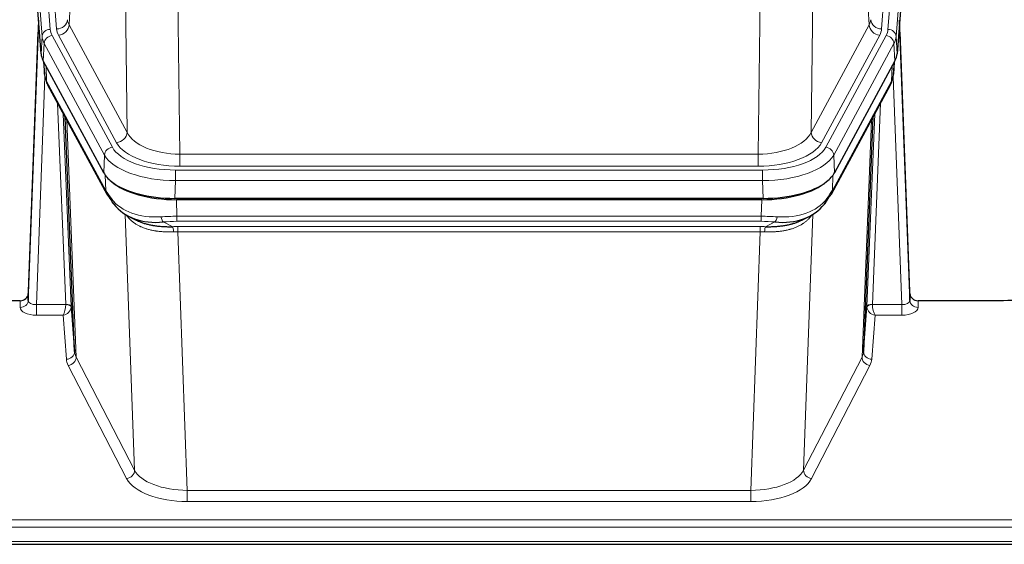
# Model space of a CAD drawing. Header units: inches. Extents: x 0 to 23760, y -13 to 16800.
# Tile 175 of 207: x 18358 to 18720, y 13654 to 13847. Entities that reach past the tile are written whole.
import ezdxf

# ---------------------------------------------------------------- set-up
doc = ezdxf.new("R2010")
doc.units = ezdxf.units.IN
doc.layers.add('254', color=7, linetype='Continuous', true_color=0xffffff)

msp = doc.modelspace()

# ---------------------------------------------------------------- linework, layer by layer
at = {"layer": '254', "color": 110, "linetype": 'Continuous', "lineweight": 13}
for p, q in [((18356.147, 14017.155), (18369.258, 13843.794)), ((18358.539, 14016.72), (18371.605, 13843.947)), ((18688.051, 14016.72), (18674.984, 13843.947)), ((18677.331, 13843.794), (18690.442, 14017.155)), ((18366.264, 13841.224), (18353.153, 14014.585)), ((18693.436, 14014.585), (18680.325, 13841.224)), ((18380.53, 13919.716), (18376.179, 13845.464)), ((18670.411, 13845.464), (18666.059, 13919.716)), ((18397.531, 13805.921), (18396.573, 13881.572)), ((18650.017, 13881.572), (18649.059, 13805.921)), ((18416.005, 13874.382), (18416.973, 13797.886)), ((18629.616, 13797.886), (18630.585, 13874.382)), ((18376.179, 13845.464), (18397.531, 13805.921)), ((18649.059, 13805.921), (18670.411, 13845.464)), ((18365.891, 13834.852), (18366.264, 13841.224)), ((18367.049, 13838.647), (18366.675, 13832.274)), ((18389.223, 13797.581), (18367.049, 13838.647)), ((18369.955, 13841.503), (18392.129, 13800.438)), ((18393.655, 13802.112), (18372.303, 13841.656)), ((18652.935, 13802.112), (18674.287, 13841.656)), ((18654.46, 13800.438), (18676.634, 13841.503)), ((18679.541, 13838.647), (18657.367, 13797.581)), ((18679.914, 13832.274), (18679.541, 13838.647)), ((18680.325, 13841.224), (18680.699, 13834.852)), ((18366.805, 13832.033), (18367.16, 13827.349)), ((18679.43, 13827.349), (18679.784, 13832.033)), ((18367.726, 13830.328), (18367.945, 13824.77)), ((18678.645, 13824.77), (18678.863, 13830.328)), ((18367.309, 13826.378), (18364.178, 13742.526)), ((18367.945, 13824.77), (18389.692, 13784.494)), ((18656.898, 13784.494), (18678.645, 13824.77)), ((18682.411, 13742.526), (18679.28, 13826.378)), ((18374.984, 13742.613), (18371.962, 13816.664)), ((18674.628, 13816.664), (18671.605, 13742.613)), ((18374.089, 13812.724), (18376.982, 13741.847)), ((18375.329, 13810.429), (18378.796, 13723.219)), ((18667.794, 13723.219), (18671.261, 13810.429)), ((18669.608, 13741.847), (18672.501, 13812.724)), ((18388.929, 13791.06), (18389.223, 13797.581)), ((18416.973, 13797.886), (18629.616, 13797.886)), ((18416.973, 13793.472), (18416.973, 13797.886)), ((18629.616, 13793.472), (18629.616, 13797.886)), ((18657.367, 13797.581), (18657.66, 13791.06)), ((18415.385, 13792.048), (18631.205, 13792.048)), ((18415.385, 13788.143), (18415.385, 13792.048)), ((18629.616, 13793.472), (18416.973, 13793.472)), ((18631.205, 13788.143), (18631.205, 13792.048)), ((18389.692, 13784.494), (18389.515, 13790.13)), ((18415.385, 13788.143), (18415.092, 13781.622)), ((18631.205, 13788.143), (18415.385, 13788.143)), ((18631.498, 13781.622), (18631.205, 13788.143)), ((18657.074, 13790.13), (18656.898, 13784.494)), ((18415.683, 13781.14), (18415.874, 13775.049)), ((18630.716, 13775.049), (18630.906, 13781.14)), ((18400.281, 13681.604), (18396.845, 13775.744)), ((18415.874, 13773.184), (18415.874, 13775.049)), ((18415.874, 13775.049), (18630.716, 13775.049)), ((18630.716, 13773.184), (18630.716, 13775.049)), ((18649.744, 13775.744), (18646.308, 13681.604)), ((18410.85, 13772.955), (18414.303, 13771.21)), ((18630.716, 13773.184), (18415.874, 13773.184)), ((18416.216, 13769.376), (18416.216, 13771.241)), ((18416.216, 13771.241), (18630.374, 13771.241)), ((18630.374, 13769.376), (18630.374, 13771.241)), ((18632.286, 13771.21), (18635.74, 13772.955)), ((18416.216, 13769.376), (18419.69, 13674.2)), ((18630.374, 13769.376), (18416.216, 13769.376)), ((18626.9, 13674.2), (18630.374, 13769.376)), ((18358.187, 13741.525), (18358.198, 13743.973)), ((18364.178, 13742.526), (18364.178, 13738.611)), ((18364.178, 13742.526), (18374.983, 13742.526)), ((18671.606, 13742.526), (18682.411, 13742.526)), ((18682.411, 13742.526), (18682.411, 13738.611)), ((18688.392, 13743.973), (18688.402, 13741.525)), ((18364.178, 13738.611), (18374.02, 13738.611)), ((18375.214, 13722.462), (18374.02, 13738.611)), ((18672.569, 13738.611), (18671.375, 13722.462)), ((18682.411, 13738.611), (18672.569, 13738.611)), ((18378.796, 13723.219), (18400.281, 13681.604)), ((18646.308, 13681.604), (18667.794, 13723.219)), ((18397.373, 13678.541), (18375.887, 13720.155)), ((18670.702, 13720.155), (18649.217, 13678.541)), ((18419.69, 13674.2), (18419.69, 13670.099)), ((18419.69, 13674.2), (18626.9, 13674.2)), ((18626.9, 13674.2), (18626.9, 13670.099)), ((18626.9, 13670.099), (18419.69, 13670.099)), ((18245.295, 13663.338), (18802.295, 13663.338)), ((18245.295, 13660.604), (18802.295, 13660.604)), ((18245.295, 13655.356), (18802.295, 13655.356))]:
    msp.add_line(p, q, dxfattribs=at)
at = {"layer": '254', "color": 2, "linetype": 'Continuous', "lineweight": 25}
for p, q in [((18365.891, 13834.852), (18352.773, 14008.306)), ((18693.817, 14008.306), (18680.699, 13834.852)), ((18364.954, 13847.233), (18361.196, 13746.595)), ((18685.393, 13746.595), (18681.636, 13847.233)), ((18361.186, 13744.058), (18364.874, 13842.84)), ((18681.716, 13842.84), (18685.404, 13744.058)), ((18388.929, 13791.06), (18366.675, 13832.274)), ((18366.803, 13832.038), (18367.166, 13827.236)), ((18367.16, 13827.349), (18366.989, 13831.693)), ((18679.914, 13832.274), (18657.66, 13791.06)), ((18679.423, 13827.236), (18679.787, 13832.038)), ((18679.601, 13831.693), (18679.43, 13827.349)), ((18367.16, 13827.349), (18367.166, 13827.236)), ((18679.423, 13827.236), (18679.43, 13827.349)), ((18368.304, 13823.44), (18390.051, 13783.164)), ((18656.538, 13783.164), (18678.286, 13823.44)), ((18378.21, 13725.229), (18374.783, 13811.44)), ((18671.807, 13811.44), (18668.379, 13725.229)), ((18631.498, 13781.622), (18415.092, 13781.622)), ((18630.906, 13781.14), (18415.683, 13781.14)), ((18398.192, 13774.988), (18400.936, 13773.602)), ((18645.604, 13773.576), (18648.397, 13774.988)), ((18361.196, 13746.595), (18361.186, 13744.058)), ((18685.404, 13744.058), (18685.393, 13746.595)), ((18358.198, 13743.973), (18245.295, 13743.973)), ((18376.982, 13741.847), (18378.21, 13725.229)), ((18668.379, 13725.229), (18669.608, 13741.847)), ((18718.295, 13743.973), (18688.392, 13743.973)), ((18245.295, 13654.341), (18802.295, 13654.341))]:
    msp.add_line(p, q, dxfattribs=at)
at = {"layer": '254', "color": 110, "linetype": 'Continuous', "lineweight": 13}
for centre, major_axis, ratio, start_param, end_param in [((18364.874, 13840.687), (0.214, 6.443), 0.0117452, 0.5090713, 1.2305416), ((18371.605, 13847.495), (3.989, 0.302), 0.8864705, 4.6454478, 6.1638843), ((18395.623, 13847.885), (20.038, 0.241), 0.4621297, 3.1708089, 3.3799603), ((18650.966, 13847.885), (-20.038, 0.241), 0.4621297, 2.903225, 3.1123764), ((18674.984, 13847.495), (3.989, -0.302), 0.8864705, 3.2608937, 4.7793301), ((18681.716, 13840.687), (-0.214, 6.443), 0.0117452, 5.0526437, 5.774114), ((18367.872, 13842.748), (2.998, -0.112), 0.4302668, 3.1576572, 3.7226285), ((18369.258, 13841.133), (2.991, 0.226), 0.8864705, 1.5038552, 3.0222916), ((18393.276, 13844.185), (24.033, 0.005), 0.4611335, 3.1763491, 3.3855005), ((18395.623, 13844.337), (24.033, 0.005), 0.4611335, 3.1763491, 3.3855005), ((18372.303, 13845.204), (3.52, 1.9), 0.8606628, 4.2773553, 5.7957917), ((18674.287, 13845.204), (3.52, -1.9), 0.8606628, 3.6289862, 5.1474227), ((18650.966, 13844.337), (-24.033, 0.005), 0.4611335, 2.8976848, 3.1068362), ((18653.313, 13844.185), (-24.033, 0.005), 0.4611335, 2.8976848, 3.1068362), ((18677.331, 13841.133), (2.991, -0.226), 0.8864705, 0.119301, 1.6377375), ((18678.717, 13842.748), (2.998, 0.112), 0.4302668, 5.7021495, 6.2671208), ((18393.276, 13841.524), (-27.028, 0.171), 0.4605352, 0.0378207, 0.2469722), ((18369.955, 13838.842), (2.64, 1.425), 0.8606628, 1.1357626, 2.6541991), ((18676.634, 13838.842), (2.64, -1.425), 0.8606628, 0.4873936, 2.00583), ((18653.313, 13841.524), (27.028, 0.171), 0.4605352, 6.0362132, 6.2453646), ((18394.955, 13807.56), (-27.539, 20.422), 0.1820474, 0.3394732, 0.3714531), ((18371.824, 13825.34), (3.52, 1.9), 0.8606628, 2.7414655, 3.1415888), ((18674.766, 13825.34), (3.52, -1.9), 0.8606628, 0.0000038, 0.4001271), ((18651.635, 13807.56), (27.538, 20.422), 0.1820481, 5.9117303, 5.9437105), ((18393.655, 13805.661), (3.52, 1.9), 0.8606628, 4.2773553, 5.7957917), ((18416.894, 13808.493), (-20.002, 0.126), 0.5302672, 0.2567917, 1.5781041), ((18629.696, 13808.493), (20.002, 0.126), 0.5302672, 4.7050812, 6.0263936), ((18652.935, 13805.661), (-3.52, 1.9), 0.8606628, 0.4873936, 2.00583), ((18392.129, 13797.777), (2.64, 1.425), 0.8606628, 1.1357626, 2.6541991), ((18415.436, 13803.145), (24.02, 0.03), 0.4619935, 3.3853572, 4.7096668), ((18416.894, 13804.945), (-24.002, 0.049), 0.477994, 0.2537759, 1.5750883), ((18629.696, 13804.945), (24.002, 0.049), 0.477994, 4.708097, 6.0294094), ((18631.154, 13803.145), (-24.02, 0.03), 0.4619935, 1.5735185, 2.8978281), ((18654.46, 13797.777), (2.64, -1.425), 0.8606628, 0.4873936, 2.00583), ((18415.436, 13800.484), (-27.018, 0.111), 0.4567867, 0.246464, 1.5707737), ((18631.154, 13800.484), (27.018, 0.111), 0.4567867, 4.7124116, 6.0367213), ((18393.571, 13785.065), (3.52, 1.9), 0.8606628, 2.7414655, 3.1415888), ((18653.019, 13785.065), (3.52, -1.9), 0.8606628, 0.0000038, 0.4001271), ((18415.621, 13796.432), (25.329, 12.681), 0.6929209, 3.2824386, 4.1662755), ((18630.969, 13796.432), (-25.329, 12.681), 0.6929209, 2.1169098, 3.0007467), ((18416.523, 13767.615), (-27.015, 0.091), 0.2751837, 4.7373543, 4.9581852), ((18410.85, 13776.79), (-0.368, 3.983), 0.2964475, 2.0527062, 2.8396422), ((18630.066, 13767.615), (27.015, 0.091), 0.2751837, 1.3250001, 1.545831), ((18635.74, 13776.79), (-0.368, -3.983), 0.2964475, 0.3019504, 1.0888865), ((18416.523, 13763.78), (-23.017, 0.318), 0.4083138, 4.7462544, 4.9670852), ((18417.006, 13761.429), (-24.025, 0.387), 0.4081206, 4.7518285, 4.8316761), ((18414.303, 13767.375), (0.131, -3.998), 0.1099517, 2.0830946, 2.8518059), ((18629.584, 13761.429), (24.025, 0.387), 0.4081206, 1.4515092, 1.5313568), ((18630.066, 13763.78), (23.017, 0.318), 0.4083138, 1.3161001, 1.5369309), ((18632.286, 13767.375), (0.131, 3.998), 0.1099517, 0.2897867, 1.0584981), ((18417.006, 13757.593), (-20.023, 0.877), 0.5868265, 4.777515, 4.8573626), ((18629.584, 13757.593), (20.023, 0.877), 0.5868265, 1.4258227, 1.5056703), ((18364.191, 13741.525), (6.003, 0.008), 0.4854373, 3.1388974, 4.7096937), ((18358.187, 13744.149), (-3, 0.013), 0.8746179, 1.5745081, 3.1116779), ((18364.191, 13744.149), (3.004, 0.138), 0.5390598, 3.1127167, 4.683513), ((18374.02, 13741.235), (0.506, 2.997), 0.2740591, 3.694004, 5.2037138), ((18374.02, 13741.235), (2.669, 1.608), 0.8008031, 4.262859, 5.7725688), ((18373.984, 13742.581), (-1.001, 0.011), 0.9036659, 3.0924534, 3.1882187), ((18374.983, 13741.665), (1.996, -0.13), 0.4297663, 0.0674602, 1.5988341), ((18374.984, 13741.752), (1.998, 0.082), 0.4302193, 0.0160628, 1.553239), ((18373.984, 13741.72), (2.996, 0.15), 0.8842151, 6.1784613, 6.2742267), ((18672.605, 13741.72), (-2.996, 0.15), 0.8842153, 0.0089587, 0.1047241), ((18671.605, 13741.752), (1.998, -0.082), 0.4302193, 1.5883537, 3.1255299), ((18671.606, 13741.665), (-1.996, -0.13), 0.4297663, 4.6843512, 6.2157251), ((18672.569, 13741.235), (-2.669, 1.608), 0.8008031, 0.5106166, 2.0203264), ((18672.605, 13742.581), (1.001, 0.011), 0.9036688, 3.0949665, 3.190732), ((18672.569, 13741.235), (-0.506, 2.997), 0.2740591, 1.0794715, 2.5891813), ((18682.399, 13744.149), (-3.004, 0.138), 0.5390598, 1.5996723, 3.1704686), ((18682.399, 13741.525), (-6.003, 0.008), 0.4854373, 1.5734916, 3.1442879), ((18688.402, 13744.149), (-3, -0.013), 0.8746179, 0.0299147, 1.5670846), ((18375.214, 13725.086), (-2.992, -0.221), 0.8740585, 1.5062672, 3.1117425), ((18375.887, 13722.779), (-2.666, -1.376), 0.8484453, 1.1579292, 2.76165), ((18398.213, 13725.484), (-20.016, 0.121), 0.4848834, 0.0387668, 0.248091), ((18670.702, 13722.779), (2.666, -1.376), 0.8484453, 3.5215353, 5.1252561), ((18648.376, 13725.484), (20.016, 0.121), 0.4848834, 6.0350943, 6.2444185), ((18671.375, 13725.086), (2.992, -0.221), 0.8740585, 3.1714428, 4.7769181), ((18398.213, 13722.86), (-23.014, 0.002), 0.4845187, 0.0358431, 0.2451673), ((18648.376, 13722.86), (23.014, 0.002), 0.4845187, 6.038018, 6.2473422), ((18397.373, 13681.165), (-2.666, -1.376), 0.8484453, 1.1579292, 2.76165), ((18419.696, 13683.874), (-20.013, 0.104), 0.483363, 0.2476114, 1.5729934), ((18626.893, 13683.874), (20.013, 0.104), 0.483363, 4.7101919, 6.0355739), ((18649.217, 13681.165), (2.666, -1.376), 0.8484453, 3.5215353, 5.1252561), ((18419.696, 13681.25), (23.012, 0.004), 0.4845836, 3.3866449, 4.7120269), ((18626.893, 13681.25), (-23.012, 0.004), 0.4845836, 1.5711584, 2.8965404)]:
    msp.add_ellipse(centre, major_axis=major_axis, ratio=ratio, start_param=start_param, end_param=end_param, dxfattribs=at)
at = {"layer": '254', "color": 2, "linetype": 'Continuous', "lineweight": 25}
for centre, major_axis, ratio, start_param, end_param in [((18392.911, 13835.291), (27.037, 0.006), 0.4611335, 3.1763491, 3.3855005), ((18653.679, 13835.291), (-27.037, 0.006), 0.4611335, 2.8976848, 3.1068362), ((18394.955, 13807.56), (-27.175, 22.247), 0.2659513, 0.2482925, 0.2802724), ((18393.804, 13836.837), (26.161, 11.46), 0.4493681, 3.0159633, 3.1613144), ((18371.657, 13825.661), (3.584, 1.776), 0.8816114, 2.7716102, 3.1419462), ((18674.932, 13825.661), (3.584, -1.776), 0.8816114, 6.2824956, 6.6531678), ((18652.786, 13836.837), (-26.161, 11.46), 0.4493681, 3.1218709, 3.267222), ((18651.635, 13807.56), (27.174, 22.247), 0.2659533, 6.0029103, 6.0348905), ((18415.149, 13794.106), (27.023, 0.034), 0.4619935, 3.3853572, 3.670307), ((18415.149, 13794.106), (27.023, 0.034), 0.4619935, 3.670307, 4.7096668), ((18415.709, 13793.615), (27.01, 0.015), 0.4618579, 3.6271853, 4.7111791), ((18630.881, 13793.615), (-27.01, 0.015), 0.4618579, 1.5720062, 2.656), ((18631.44, 13794.106), (-27.023, 0.034), 0.4619935, 1.5735185, 2.6128783), ((18631.44, 13794.106), (-27.023, 0.034), 0.4619935, 2.6128783, 2.8978281), ((18416.523, 13767.615), (-27.355, 20.182), 0.1876908, 0.3765826, 0.5974134), ((18630.066, 13767.615), (27.355, 20.182), 0.1876908, 5.6857719, 5.9066027), ((18393.571, 13785.065), (3.52, 1.9), 0.8606628, 3.1415888, 3.5094104), ((18413.827, 13764.752), (-23.434, 19.972), 0.1471226, 0.3626514, 0.5834823), ((18395.347, 13782.383), (3.195, 2.407), 0.6715965, 2.6043549, 3.391291), ((18632.762, 13764.752), (23.434, 19.972), 0.1471226, 5.6997031, 5.9205339), ((18651.242, 13782.383), (3.195, -2.407), 0.6715965, 6.033487, 6.820423), ((18653.019, 13785.065), (3.52, -1.9), 0.8606628, 5.9153676, 6.2831892), ((18415.621, 13796.432), (23.359, 16.381), 0.7286412, 3.1732971, 4.057134), ((18630.969, 13796.432), (-23.359, 16.381), 0.7286412, 2.2260513, 3.1098882), ((18358.198, 13746.686), (3, 0.002), 0.9042699, 4.7116987, 6.2488686), ((18688.392, 13746.686), (-3, 0.002), 0.9042699, 0.0343167, 1.5714866)]:
    msp.add_ellipse(centre, major_axis=major_axis, ratio=ratio, start_param=start_param, end_param=end_param, dxfattribs=at)
for points in [[(18368.073, 13823.885), (18368.183, 13823.663), (18368.304, 13823.44)], [(18678.286, 13823.44), (18678.406, 13823.663), (18678.516, 13823.885)]]:
    msp.add_open_spline(points, degree=2, dxfattribs=at)
at = {"layer": '254', "color": 110, "linetype": 'Continuous', "lineweight": 13}
for points in [[(18414.622, 13769.347), (18414.133, 13769.327), (18413.649, 13769.314), (18412.69, 13769.305), (18412.214, 13769.308), (18411.272, 13769.335), (18410.805, 13769.357), (18409.88, 13769.421), (18409.421, 13769.463), (18408.74, 13769.543), (18408.514, 13769.572), (18408.176, 13769.62), (18408.064, 13769.636), (18407.841, 13769.671), (18407.73, 13769.689), (18407.179, 13769.782), (18406.747, 13769.867), (18405.904, 13770.058), (18405.08, 13770.27), (18404.294, 13770.525), (18403.527, 13770.801), (18403.153, 13770.95), (18402.744, 13771.13), (18402.699, 13771.15), (18402.609, 13771.191), (18402.564, 13771.211), (18402.429, 13771.273), (18402.163, 13771.399), (18401.906, 13771.529), (18401.401, 13771.797), (18401.078, 13771.984), (18400.462, 13772.374), (18400.168, 13772.577), (18399.607, 13772.999), (18399.341, 13773.218), (18398.963, 13773.556), (18398.841, 13773.671), (18398.662, 13773.846), (18398.604, 13773.904), (18398.489, 13774.022), (18398.432, 13774.082), (18398.154, 13774.38), (18397.949, 13774.623), (18397.571, 13775.116), (18397.399, 13775.366), (18397.243, 13775.618)], [(18649.347, 13775.618), (18649.191, 13775.366), (18649.019, 13775.117), (18648.644, 13774.627), (18648.44, 13774.386), (18648.003, 13773.915), (18647.768, 13773.684), (18647.268, 13773.234), (18647.002, 13773.015), (18646.58, 13772.696), (18646.435, 13772.591), (18646.212, 13772.437), (18646.137, 13772.386), (18645.985, 13772.285), (18645.908, 13772.235), (18645.519, 13771.989), (18645.196, 13771.801), (18644.526, 13771.446), (18643.833, 13771.109), (18643.091, 13770.812), (18642.326, 13770.535), (18641.931, 13770.406), (18641.473, 13770.273), (18641.422, 13770.258), (18641.319, 13770.229), (18641.268, 13770.215), (18641.113, 13770.172), (18640.802, 13770.09), (18640.487, 13770.013), (18639.852, 13769.869), (18639.422, 13769.784), (18638.547, 13769.636), (18638.103, 13769.573), (18637.202, 13769.467), (18636.744, 13769.424), (18636.047, 13769.375), (18635.813, 13769.361), (18635.459, 13769.344), (18635.34, 13769.338), (18635.103, 13769.329), (18634.984, 13769.325), (18634.387, 13769.309), (18633.908, 13769.305), (18632.942, 13769.314), (18632.456, 13769.327), (18631.967, 13769.347)]]:
    msp.add_open_spline(points, degree=3, knots=[0, 0, 0, 0, 0.0625, 0.0625, 0.125, 0.125, 0.1875, 0.1875, 0.25, 0.25, 0.28125, 0.28125, 0.296875, 0.296875, 0.3125, 0.3125, 0.375, 0.375, 0.4375, 0.5, 0.5, 0.5625, 0.5625, 0.5703125, 0.5703125, 0.578125, 0.578125, 0.59375, 0.625, 0.625, 0.6875, 0.6875, 0.75, 0.75, 0.8125, 0.8125, 0.84375, 0.84375, 0.859375, 0.859375, 0.875, 0.875, 0.9375, 0.9375, 1, 1, 1, 1], dxfattribs=at)
at = {"layer": '254', "color": 2, "linetype": 'Continuous', "lineweight": 25}
for points, knots in [([(18400.885, 13773.627), (18400.988, 13773.575), (18401.092, 13773.524), (18401.29, 13773.429), (18401.382, 13773.386), (18401.523, 13773.322), (18401.57, 13773.3), (18401.664, 13773.258), (18402.091, 13773.069), (18402.533, 13772.894), (18403.34, 13772.604), (18404.169, 13772.334), (18405.041, 13772.106), (18405.935, 13771.899), (18406.393, 13771.805), (18406.98, 13771.7), (18407.098, 13771.68), (18407.335, 13771.641), (18407.455, 13771.622), (18407.814, 13771.567), (18408.055, 13771.533), (18408.78, 13771.44), (18409.268, 13771.388), (18410.252, 13771.304), (18410.748, 13771.272), (18411.749, 13771.225), (18412.254, 13771.211), (18413.272, 13771.199), (18413.785, 13771.201), (18414.303, 13771.21)], [0, 0, 0, 0, 0.0294734, 0.0294734, 0.0550135, 0.0550135, 0.0677836, 0.0677836, 0.0805537, 0.1827144, 0.1827144, 0.2848751, 0.3870358, 0.3870358, 0.4891965, 0.4891965, 0.5147367, 0.5147367, 0.5402769, 0.5402769, 0.5913572, 0.5913572, 0.6935179, 0.6935179, 0.7956786, 0.7956786, 0.8978393, 0.8978393, 1, 1, 1, 1]), ([(18632.286, 13771.21), (18632.804, 13771.201), (18633.32, 13771.199), (18634.345, 13771.211), (18634.855, 13771.226), (18635.49, 13771.255), (18635.616, 13771.262), (18635.869, 13771.276), (18635.995, 13771.284), (18636.372, 13771.309), (18636.621, 13771.328), (18637.363, 13771.392), (18637.85, 13771.444), (18638.809, 13771.569), (18639.281, 13771.642), (18640.209, 13771.808), (18640.666, 13771.901), (18641.34, 13772.058), (18641.562, 13772.113), (18641.893, 13772.2), (18642.003, 13772.229), (18642.167, 13772.275), (18642.222, 13772.29), (18642.33, 13772.321), (18642.817, 13772.462), (18643.285, 13772.616), (18644.091, 13772.907), (18644.789, 13773.186), (18645.443, 13773.495), (18645.724, 13773.637)], [0, 0, 0, 0, 0.1020877, 0.1020877, 0.2041754, 0.2041754, 0.2296973, 0.2296973, 0.2552192, 0.2552192, 0.3062631, 0.3062631, 0.4083508, 0.4083508, 0.5104385, 0.5104385, 0.6125262, 0.6125262, 0.66357, 0.66357, 0.6890919, 0.6890919, 0.7018529, 0.7018529, 0.7146139, 0.8167015, 0.8167015, 0.9187892, 1, 1, 1, 1]), ([(18741.674, 13747.014), (18738.141, 13746.023), (18734.339, 13745.259), (18726.456, 13744.234), (18722.376, 13743.973), (18718.295, 13743.973)], [0, 0, 0, 0, 0.5, 0.5, 1, 1, 1, 1])]:
    msp.add_open_spline(points, degree=3, knots=knots, dxfattribs=at)

doc.saveas('drawing.dxf')
